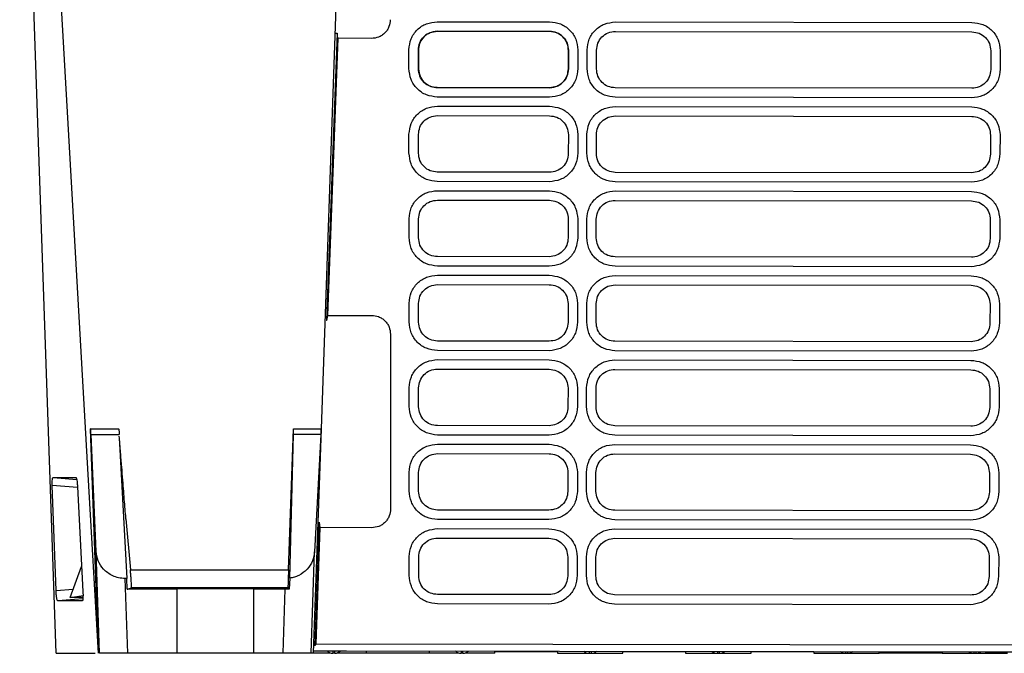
# Model space of a CAD drawing. Extents: x 51 to 741, y 25 to 594.
# Tile 2 of 77: x 261 to 314, y 65 to 99. Entities that reach past the tile are written whole.
import ezdxf

# ---------------------------------------------------------------- set-up
doc = ezdxf.new("R2010")
doc.units = 0
doc.layers.get('0').update_dxf_attribs({"linetype": 'CONTINUOUS'})

msp = doc.modelspace()

# ---------------------------------------------------------------- linework, layer by layer
at = {"color": 7, "linetype": 'Continuous'}
for p, q in [((262.988, 65.156), (261.032, 121.156)), ((277.157, 77.149), (278.471, 114.795)), ((283.346, 98.913), (289.347, 98.905)), ((283.346, 98.407), (289.347, 98.399)), ((283.346, 98.403), (283.346, 98.407)), ((289.347, 98.395), (283.346, 98.403)), ((289.347, 98.395), (289.347, 98.399)), ((292.86, 98.394), (311.913, 98.369)), ((292.861, 98.9), (311.914, 98.875)), ((277.989, 98.301), (277.433, 82.937)), ((278.024, 98.031), (277.487, 83.205)), ((277.895, 98.301), (277.989, 98.301)), ((278.024, 98.031), (277.989, 98.301)), ((279.825, 98.017), (278.024, 98.031)), ((279.832, 98.017), (279.825, 98.017)), ((281.831, 96.413), (281.831, 97.416)), ((282.337, 96.396), (282.337, 97.399)), ((282.337, 97.399), (282.34, 97.399)), ((282.34, 97.399), (282.341, 96.396)), ((290.348, 96.387), (290.349, 97.39)), ((290.349, 97.39), (290.353, 97.39)), ((290.353, 97.39), (290.351, 96.387)), ((290.859, 97.407), (290.858, 96.404)), ((291.344, 96.403), (291.345, 97.407)), ((291.85, 96.385), (291.852, 97.389)), ((312.919, 97.359), (312.916, 96.356)), ((313.426, 97.375), (313.423, 96.372)), ((282.341, 96.396), (282.337, 96.396)), ((290.348, 96.387), (290.351, 96.387)), ((283.344, 95.393), (283.344, 95.389)), ((283.344, 95.393), (289.343, 95.385)), ((289.343, 95.382), (283.344, 95.389)), ((289.343, 95.385), (289.343, 95.382)), ((311.907, 95.352), (292.857, 95.377)), ((289.342, 94.875), (283.343, 94.883)), ((311.907, 94.846), (292.856, 94.871)), ((283.349, 94.397), (289.341, 94.39)), ((292.855, 94.385), (311.9, 94.36)), ((283.348, 93.891), (289.341, 93.883)), ((292.855, 93.879), (311.899, 93.854)), ((281.833, 91.898), (281.833, 92.901)), ((282.34, 91.88), (282.339, 92.884)), ((290.347, 92.875), (290.345, 91.872)), ((290.853, 92.892), (290.852, 91.889)), ((291.338, 91.888), (291.339, 92.891)), ((291.844, 91.87), (291.846, 92.873)), ((312.905, 92.844), (312.902, 91.841)), ((313.412, 92.86), (313.408, 91.856)), ((289.337, 90.866), (283.346, 90.874)), ((311.893, 90.837), (292.851, 90.862)), ((289.336, 90.36), (283.345, 90.368)), ((311.893, 90.331), (292.85, 90.356)), ((283.351, 89.882), (289.335, 89.874)), ((292.849, 89.87), (311.885, 89.845)), ((283.35, 89.376), (289.335, 89.368)), ((292.849, 89.364), (311.885, 89.339)), ((281.836, 87.383), (281.835, 88.386)), ((282.342, 87.365), (282.342, 88.369)), ((290.341, 88.36), (290.34, 87.357)), ((290.847, 88.377), (290.846, 87.373)), ((291.332, 87.373), (291.333, 88.376)), ((291.839, 87.355), (291.84, 88.358)), ((312.891, 88.329), (312.888, 87.325)), ((313.397, 88.345), (313.394, 87.341)), ((289.331, 86.351), (283.348, 86.359)), ((311.879, 86.322), (292.845, 86.346)), ((289.33, 85.845), (283.348, 85.853)), ((311.878, 85.816), (292.844, 85.84)), ((283.353, 85.367), (289.329, 85.359)), ((292.843, 85.354), (311.871, 85.33)), ((283.353, 84.861), (289.329, 84.853)), ((292.843, 84.848), (311.871, 84.824)), ((281.838, 82.867), (281.838, 83.871)), ((282.345, 82.85), (282.344, 83.853)), ((290.335, 83.845), (290.334, 82.841)), ((290.841, 83.862), (290.84, 82.858)), ((291.326, 82.858), (291.328, 83.861)), ((291.833, 82.839), (291.834, 83.843)), ((312.877, 83.813), (312.874, 82.81)), ((313.383, 83.829), (313.38, 82.826)), ((277.487, 83.205), (277.433, 82.937)), ((277.487, 83.205), (279.833, 83.217)), ((277.433, 82.937), (277.414, 82.937)), ((280.842, 82.215), (280.847, 72.868)), ((289.325, 81.836), (283.351, 81.844)), ((311.865, 81.806), (292.839, 81.831)), ((289.324, 81.33), (283.35, 81.338)), ((311.864, 81.3), (292.838, 81.325)), ((283.356, 80.852), (289.324, 80.844)), ((292.837, 80.839), (311.857, 80.814)), ((283.355, 80.346), (289.323, 80.338)), ((292.837, 80.333), (311.856, 80.308)), ((281.84, 78.352), (281.84, 79.355)), ((282.347, 78.335), (282.346, 79.338)), ((290.329, 79.33), (290.328, 78.326)), ((290.835, 79.346), (290.834, 78.343)), ((291.32, 78.342), (291.322, 79.346)), ((291.827, 78.324), (291.828, 79.328)), ((312.863, 79.298), (312.86, 78.295)), ((313.369, 79.314), (313.366, 78.311)), ((265.238, 65.155), (264.819, 77.149)), ((264.829, 77.149), (264.819, 77.149)), ((264.829, 77.149), (266.319, 77.149)), ((265.117, 70.589), (264.845, 76.857)), ((264.845, 76.857), (266.346, 76.857)), ((275.393, 69.612), (275.657, 77.149)), ((275.459, 69.169), (275.662, 76.857)), ((275.657, 77.149), (275.667, 77.149)), ((277.114, 76.857), (275.662, 76.857)), ((275.667, 77.149), (277.137, 77.149)), ((276.738, 65.156), (277.157, 77.149)), ((277.114, 76.857), (276.789, 70.577)), ((277.157, 77.149), (277.137, 77.149)), ((289.318, 76.815), (283.352, 76.822)), ((289.319, 77.321), (283.353, 77.328)), ((311.85, 76.785), (292.832, 76.81)), ((311.851, 77.291), (292.833, 77.316)), ((266.355, 76.689), (266.762, 69.154)), ((283.358, 76.336), (289.318, 76.329)), ((292.832, 76.324), (311.843, 76.299)), ((283.358, 75.83), (289.317, 75.823)), ((292.831, 75.818), (311.842, 75.793)), ((281.843, 73.837), (281.842, 74.84)), ((282.349, 73.82), (282.349, 74.823)), ((290.323, 74.814), (290.322, 73.811)), ((290.83, 74.831), (290.828, 73.828)), ((291.314, 73.827), (291.316, 74.831)), ((291.821, 73.809), (291.822, 74.812)), ((312.848, 74.783), (312.845, 73.78)), ((313.355, 74.799), (313.352, 73.796)), ((262.814, 74.558), (264.033, 74.558)), ((262.814, 74.558), (264.077, 74.448)), ((262.976, 68.508), (262.775, 74.129)), ((264.122, 74.051), (264.41, 68.452)), ((289.313, 72.805), (283.355, 72.813)), ((311.837, 72.776), (292.827, 72.801)), ((266.708, 72.346), (266.947, 69.612)), ((277.042, 72.156), (276.803, 65.567)), ((277.042, 72.156), (277.077, 71.887)), ((289.312, 72.299), (283.355, 72.307)), ((311.836, 72.27), (292.826, 72.295)), ((277.077, 71.887), (276.851, 65.656)), ((279.839, 71.865), (277.077, 71.887)), ((279.845, 71.865), (279.839, 71.865)), ((283.361, 71.821), (289.312, 71.813)), ((292.826, 71.809), (311.829, 71.784)), ((283.36, 71.315), (289.311, 71.307)), ((292.825, 71.303), (311.828, 71.278)), ((265.303, 65.156), (265.117, 70.589)), ((276.606, 65.156), (276.789, 70.577)), ((281.845, 69.322), (281.845, 70.325)), ((282.352, 69.304), (282.351, 70.308)), ((290.317, 70.299), (290.316, 69.296)), ((290.824, 70.316), (290.822, 69.313)), ((291.309, 69.312), (291.31, 70.315)), ((291.815, 69.294), (291.816, 70.297)), ((312.834, 70.268), (312.831, 69.264)), ((313.341, 70.284), (313.338, 69.28)), ((263.73, 68.139), (264.341, 69.791)), ((266.947, 69.612), (275.393, 69.612)), ((266.802, 65.156), (266.665, 69.154)), ((266.762, 69.154), (266.665, 69.154)), ((266.778, 68.575), (266.762, 69.154)), ((275.459, 69.169), (275.438, 68.575)), ((269.438, 68.575), (266.778, 68.575)), ((275.368, 68.647), (267.005, 68.647)), ((269.438, 68.609), (269.438, 68.575)), ((269.438, 65.156), (269.438, 68.575)), ((273.538, 68.575), (273.538, 68.609)), ((275.223, 68.575), (273.538, 68.575)), ((273.538, 65.156), (273.538, 68.575)), ((275.107, 65.156), (275.223, 68.575)), ((275.438, 68.575), (275.223, 68.575)), ((275.368, 68.647), (275.438, 68.575)), ((264.407, 68.068), (263.067, 67.953)), ((264.374, 67.953), (263.067, 67.953)), ((263.73, 68.139), (264.415, 68.239)), ((264.412, 68.138), (263.73, 68.139)), ((289.307, 68.29), (283.358, 68.298)), ((311.822, 68.261), (292.821, 68.286)), ((289.306, 67.784), (283.357, 67.792)), ((311.822, 67.755), (292.82, 67.779)), ((276.742, 65.289), (278.489, 65.286)), ((276.803, 65.567), (276.752, 65.567)), ((276.851, 65.656), (276.803, 65.567)), ((276.851, 65.656), (328.511, 65.589)), ((278.489, 65.286), (312.625, 65.242)), ((279.563, 65.156), (279.563, 65.285)), ((282.912, 65.281), (282.913, 65.156)), ((286.413, 65.156), (286.413, 65.276)), ((289.762, 65.237), (286.413, 65.237)), ((289.762, 65.272), (289.763, 65.156)), ((293.263, 65.156), (293.263, 65.267)), ((296.612, 65.237), (293.263, 65.237)), ((296.612, 65.263), (296.613, 65.156)), ((300.113, 65.156), (300.113, 65.258)), ((303.462, 65.237), (300.113, 65.237)), ((303.462, 65.254), (303.463, 65.156)), ((306.963, 65.156), (306.963, 65.249)), ((310.312, 65.245), (310.313, 65.156)), ((312.625, 65.242), (315.637, 65.238)), ((262.988, 65.156), (265.063, 65.156)), ((269.438, 65.156), (266.802, 65.156)), ((273.538, 65.156), (269.438, 65.156)), ((275.107, 65.156), (273.538, 65.156)), ((276.738, 65.156), (276.606, 65.156)), ((277.637, 65.156), (276.738, 65.156)), ((277.863, 65.156), (277.763, 65.156)), ((279.563, 65.156), (277.987, 65.156)), ((282.913, 65.156), (279.563, 65.156)), ((284.487, 65.156), (282.913, 65.156)), ((284.713, 65.156), (284.613, 65.156)), ((286.413, 65.156), (284.837, 65.156)), ((289.763, 65.156), (291.453, 65.156)), ((291.463, 65.156), (291.563, 65.156)), ((291.572, 65.156), (293.263, 65.156)), ((296.613, 65.156), (298.303, 65.156)), ((298.313, 65.156), (298.413, 65.156)), ((298.422, 65.156), (300.113, 65.156)), ((303.463, 65.156), (305.153, 65.156)), ((305.163, 65.156), (305.263, 65.156)), ((305.272, 65.156), (306.963, 65.156)), ((310.313, 65.156), (306.963, 65.156)), ((310.313, 65.156), (312.003, 65.156)), ((312.013, 65.156), (312.113, 65.156)), ((312.122, 65.156), (313.813, 65.156))]:
    msp.add_line(p, q, dxfattribs=at)
at = {"color": 8, "linetype": 'Continuous'}
for p, q in [((264.124, 74.012), (262.775, 74.129)), ((262.976, 68.508), (263.896, 68.588)), ((277.763, 65.287), (277.763, 65.156)), ((277.863, 65.156), (277.863, 65.287)), ((284.613, 65.278), (284.613, 65.156)), ((284.713, 65.156), (284.713, 65.278)), ((291.463, 65.269), (291.463, 65.156)), ((291.563, 65.269), (291.563, 65.156)), ((298.313, 65.26), (298.313, 65.156)), ((298.413, 65.26), (298.413, 65.156)), ((305.163, 65.251), (305.163, 65.156)), ((305.263, 65.251), (305.263, 65.156)), ((312.013, 65.242), (312.013, 65.156)), ((312.113, 65.242), (312.113, 65.156))]:
    msp.add_line(p, q, dxfattribs=at)
at = {"color": 7, "linetype": 'Continuous', "flags": 128}
msp.add_lwpolyline([(265.238, 65.155), (264.692, 74.713), (263.639, 93.155), (262.043, 121.156)], dxfattribs=at)
at = {"color": 7, "linetype": 'Continuous'}
for centre, start, end in [((277.753, 65.556), 222.0469, 270), ((277.872, 65.556), 270, 317.7731), ((284.603, 65.556), 223.801, 270), ((284.722, 65.556), 270, 316.0181), ((291.453, 65.556), 225.6084, 270), ((291.572, 65.556), 270, 314.2097), ((298.303, 65.556), 227.4763, 270), ((298.422, 65.556), 270, 312.3408), ((305.153, 65.556), 229.4132, 270), ((305.272, 65.556), 270, 310.4026), ((312.003, 65.556), 231.43, 270), ((312.122, 65.556), 270, 308.3843)]:
    msp.add_arc(centre, 0.4, start, end, dxfattribs=at)
for points, knots in [([(280.834, 99.021), (280.82, 98.894), (280.8, 98.699), (280.675, 98.465), (280.546, 98.306), (280.386, 98.176), (280.152, 98.051), (279.958, 98.031), (279.832, 98.017)], [0, 0, 0, 0, 0.2399084, 0.3701238, 0.5004012, 0.6304426, 0.760643, 1, 1, 1, 1]), ([(281.831, 97.416), (281.854, 97.614), (281.902, 98.008), (282.251, 98.505), (282.754, 98.845), (283.149, 98.89), (283.346, 98.913)], [0, 0, 0, 0, 0.250373, 0.499866, 0.749446, 1, 1, 1, 1]), ([(289.347, 98.905), (289.545, 98.882), (289.939, 98.836), (290.44, 98.495), (290.788, 97.998), (290.835, 97.604), (290.859, 97.407)], [0, 0, 0, 0, 0.250578, 0.500023, 0.749963, 1, 1, 1, 1]), ([(282.337, 97.399), (282.352, 97.531), (282.381, 97.794), (282.613, 98.128), (282.947, 98.361), (283.213, 98.391), (283.346, 98.407)], [0, 0, 0, 0, 0.249203, 0.49783, 0.748687, 1, 1, 1, 1]), ([(283.346, 98.403), (283.194, 98.383), (282.895, 98.344), (282.566, 98.072), (282.374, 97.743), (282.352, 97.515), (282.34, 97.399)], [0, 0, 0, 0, 0.287801, 0.565641, 0.780554, 1, 1, 1, 1]), ([(289.347, 98.399), (289.48, 98.383), (289.744, 98.353), (290.078, 98.119), (290.308, 97.785), (290.338, 97.522), (290.353, 97.39)], [0, 0, 0, 0, 0.251679, 0.501359, 0.751209, 1, 1, 1, 1]), ([(290.349, 97.39), (290.345, 97.458), (290.337, 97.594), (290.255, 97.849), (290.068, 98.125), (289.736, 98.351), (289.477, 98.38), (289.347, 98.395)], [0, 0, 0, 0, 0.129303, 0.258655, 0.508801, 0.752291, 1, 1, 1, 1]), ([(291.345, 97.407), (291.369, 97.604), (291.417, 97.997), (291.767, 98.493), (292.27, 98.833), (292.664, 98.878), (292.861, 98.9)], [0, 0, 0, 0, 0.250372, 0.499866, 0.749431, 1, 1, 1, 1]), ([(291.852, 97.389), (291.867, 97.52), (291.896, 97.783), (292.128, 98.116), (292.462, 98.348), (292.728, 98.379), (292.86, 98.394)], [0, 0, 0, 0, 0.249203, 0.497835, 0.748689, 1, 1, 1, 1]), ([(311.914, 98.875), (312.111, 98.852), (312.506, 98.807), (313.008, 98.465), (313.356, 97.966), (313.402, 97.572), (313.426, 97.375)], [0, 0, 0, 0, 0.250564, 0.500022, 0.74994, 1, 1, 1, 1]), ([(311.913, 98.369), (312.046, 98.354), (312.312, 98.324), (312.645, 98.088), (312.875, 97.754), (312.905, 97.491), (312.919, 97.359)], [0, 0, 0, 0, 0.251685, 0.5013596, 0.7512128, 1, 1, 1, 1]), ([(283.343, 94.883), (283.144, 94.907), (282.746, 94.956), (282.244, 95.309), (281.9, 95.816), (281.854, 96.214), (281.831, 96.413)], [0, 0, 0, 0, 0.250238, 0.499893, 0.749617, 1, 1, 1, 1]), ([(283.344, 95.389), (283.212, 95.404), (282.949, 95.434), (282.616, 95.665), (282.384, 95.999), (282.353, 96.263), (282.337, 96.396)], [0, 0, 0, 0, 0.249185, 0.497837, 0.74871, 1, 1, 1, 1]), ([(282.341, 96.396), (282.361, 96.244), (282.401, 95.946), (282.673, 95.619), (283.001, 95.427), (283.229, 95.404), (283.344, 95.393)], [0, 0, 0, 0, 0.2881047, 0.5660548, 0.7809021, 1, 1, 1, 1]), ([(290.858, 96.404), (290.835, 96.204), (290.788, 95.806), (290.443, 95.299), (289.94, 94.947), (289.541, 94.899), (289.342, 94.875)], [0, 0, 0, 0, 0.250447, 0.500003, 0.749828, 1, 1, 1, 1]), ([(290.351, 96.387), (290.336, 96.254), (290.306, 95.99), (290.071, 95.656), (289.737, 95.426), (289.474, 95.396), (289.343, 95.382)], [0, 0, 0, 0, 0.251717, 0.501357, 0.751244, 1, 1, 1, 1]), ([(289.343, 95.385), (289.494, 95.405), (289.792, 95.444), (290.121, 95.716), (290.314, 96.044), (290.336, 96.272), (290.348, 96.387)], [0, 0, 0, 0, 0.287795, 0.565628, 0.78055, 1, 1, 1, 1]), ([(292.856, 94.871), (292.656, 94.895), (292.258, 94.943), (291.756, 95.297), (291.413, 95.805), (291.367, 96.204), (291.344, 96.403)], [0, 0, 0, 0, 0.250315, 0.49987, 0.749573, 1, 1, 1, 1]), ([(292.857, 95.377), (292.725, 95.392), (292.462, 95.422), (292.129, 95.654), (291.896, 95.988), (291.866, 96.253), (291.85, 96.385)], [0, 0, 0, 0, 0.249159, 0.497813, 0.748655, 1, 1, 1, 1]), ([(313.423, 96.372), (313.399, 96.172), (313.352, 95.775), (313.007, 95.269), (312.504, 94.917), (312.106, 94.87), (311.907, 94.846)], [0, 0, 0, 0, 0.250433, 0.500003, 0.749822, 1, 1, 1, 1]), ([(312.916, 96.356), (312.901, 96.223), (312.87, 95.959), (312.635, 95.626), (312.302, 95.397), (312.039, 95.367), (311.907, 95.352)], [0, 0, 0, 0, 0.2517165, 0.5013568, 0.7512393, 1, 1, 1, 1]), ([(281.833, 92.901), (281.857, 93.099), (281.904, 93.493), (282.254, 93.99), (282.757, 94.33), (283.151, 94.375), (283.349, 94.397)], [0, 0, 0, 0, 0.250365, 0.499863, 0.749434, 1, 1, 1, 1]), ([(289.341, 94.39), (289.539, 94.367), (289.933, 94.321), (290.434, 93.98), (290.782, 93.483), (290.83, 93.089), (290.853, 92.892)], [0, 0, 0, 0, 0.250596, 0.500025, 0.749946, 1, 1, 1, 1]), ([(291.339, 92.891), (291.363, 93.089), (291.411, 93.482), (291.761, 93.978), (292.264, 94.317), (292.658, 94.362), (292.855, 94.385)], [0, 0, 0, 0, 0.250371, 0.499866, 0.749431, 1, 1, 1, 1]), ([(311.9, 94.36), (312.097, 94.337), (312.492, 94.292), (312.994, 93.949), (313.342, 93.451), (313.388, 93.057), (313.412, 92.86)], [0, 0, 0, 0, 0.250605, 0.500024, 0.749932, 1, 1, 1, 1]), ([(282.339, 92.884), (282.354, 93.016), (282.383, 93.279), (282.615, 93.612), (282.95, 93.846), (283.215, 93.876), (283.348, 93.891)], [0, 0, 0, 0, 0.249202, 0.497827, 0.748689, 1, 1, 1, 1]), ([(289.341, 93.883), (289.474, 93.868), (289.739, 93.838), (290.072, 93.603), (290.302, 93.27), (290.332, 93.007), (290.347, 92.875)], [0, 0, 0, 0, 0.251679, 0.501361, 0.75121, 1, 1, 1, 1]), ([(291.846, 92.873), (291.861, 93.005), (291.89, 93.268), (292.123, 93.601), (292.457, 93.833), (292.722, 93.864), (292.855, 93.879)], [0, 0, 0, 0, 0.249203, 0.497834, 0.748689, 1, 1, 1, 1]), ([(311.899, 93.854), (312.032, 93.839), (312.297, 93.808), (312.631, 93.573), (312.861, 93.239), (312.89, 92.975), (312.905, 92.844)], [0, 0, 0, 0, 0.2516817, 0.5013585, 0.7512146, 1, 1, 1, 1]), ([(283.345, 90.368), (283.146, 90.391), (282.747, 90.438), (282.247, 90.794), (281.901, 91.3), (281.856, 91.699), (281.833, 91.898)], [0, 0, 0, 0, 0.2499664, 0.4999391, 0.7499498, 1, 1, 1, 1]), ([(283.346, 90.874), (283.214, 90.889), (282.952, 90.919), (282.619, 91.15), (282.386, 91.483), (282.355, 91.748), (282.34, 91.88)], [0, 0, 0, 0, 0.2491867, 0.4978368, 0.7487085, 1, 1, 1, 1]), ([(290.852, 91.889), (290.829, 91.689), (290.783, 91.291), (290.437, 90.784), (289.934, 90.432), (289.535, 90.384), (289.336, 90.36)], [0, 0, 0, 0, 0.250467, 0.500005, 0.749824, 1, 1, 1, 1]), ([(290.345, 91.872), (290.33, 91.739), (290.3, 91.474), (290.065, 91.141), (289.731, 90.911), (289.468, 90.881), (289.337, 90.866)], [0, 0, 0, 0, 0.251719, 0.501359, 0.751244, 1, 1, 1, 1]), ([(292.85, 90.356), (292.65, 90.38), (292.252, 90.428), (291.75, 90.782), (291.407, 91.29), (291.361, 91.689), (291.338, 91.888)], [0, 0, 0, 0, 0.250361, 0.499873, 0.749557, 1, 1, 1, 1]), ([(292.851, 90.862), (292.719, 90.877), (292.456, 90.906), (292.123, 91.138), (291.89, 91.472), (291.86, 91.737), (291.844, 91.87)], [0, 0, 0, 0, 0.249157, 0.497814, 0.748657, 1, 1, 1, 1]), ([(313.408, 91.856), (313.386, 91.657), (313.34, 91.259), (312.992, 90.754), (312.49, 90.4), (312.092, 90.354), (311.893, 90.331)], [0, 0, 0, 0, 0.250023, 0.500029, 0.750074, 1, 1, 1, 1]), ([(312.902, 91.841), (312.887, 91.708), (312.856, 91.444), (312.621, 91.111), (312.288, 90.882), (312.024, 90.852), (311.893, 90.837)], [0, 0, 0, 0, 0.251716, 0.501356, 0.751239, 1, 1, 1, 1]), ([(281.835, 88.386), (281.859, 88.583), (281.906, 88.977), (282.256, 89.474), (282.759, 89.814), (283.153, 89.86), (283.351, 89.882)], [0, 0, 0, 0, 0.250365, 0.499863, 0.749434, 1, 1, 1, 1]), ([(289.335, 89.874), (289.533, 89.851), (289.927, 89.806), (290.428, 89.465), (290.776, 88.967), (290.824, 88.574), (290.847, 88.377)], [0, 0, 0, 0, 0.2506, 0.500026, 0.74995, 1, 1, 1, 1]), ([(291.333, 88.376), (291.357, 88.573), (291.405, 88.967), (291.755, 89.463), (292.258, 89.802), (292.652, 89.847), (292.849, 89.87)], [0, 0, 0, 0, 0.250372, 0.499866, 0.749431, 1, 1, 1, 1]), ([(311.885, 89.845), (312.083, 89.822), (312.478, 89.776), (312.98, 89.434), (313.327, 88.936), (313.374, 88.542), (313.397, 88.345)], [0, 0, 0, 0, 0.250565, 0.500022, 0.74994, 1, 1, 1, 1]), ([(282.342, 88.369), (282.356, 88.5), (282.386, 88.763), (282.618, 89.097), (282.952, 89.33), (283.218, 89.361), (283.35, 89.376)], [0, 0, 0, 0, 0.249202, 0.497827, 0.748689, 1, 1, 1, 1]), ([(289.335, 89.368), (289.468, 89.353), (289.733, 89.323), (290.066, 89.088), (290.296, 88.754), (290.326, 88.491), (290.341, 88.36)], [0, 0, 0, 0, 0.25168, 0.501361, 0.75121, 1, 1, 1, 1]), ([(291.84, 88.358), (291.855, 88.49), (291.885, 88.752), (292.117, 89.085), (292.451, 89.318), (292.716, 89.348), (292.849, 89.364)], [0, 0, 0, 0, 0.249203, 0.497835, 0.74869, 1, 1, 1, 1]), ([(311.885, 89.339), (312.018, 89.323), (312.283, 89.293), (312.617, 89.058), (312.847, 88.724), (312.876, 88.46), (312.891, 88.329)], [0, 0, 0, 0, 0.251685, 0.50136, 0.751213, 1, 1, 1, 1]), ([(283.348, 85.853), (283.149, 85.876), (282.75, 85.923), (282.25, 86.278), (281.904, 86.784), (281.858, 87.183), (281.836, 87.383)], [0, 0, 0, 0, 0.2496666, 0.4994583, 0.7493949, 1, 1, 1, 1]), ([(283.348, 86.359), (283.217, 86.374), (282.954, 86.403), (282.621, 86.635), (282.388, 86.968), (282.358, 87.233), (282.342, 87.365)], [0, 0, 0, 0, 0.2491867, 0.4978368, 0.7487085, 1, 1, 1, 1]), ([(290.846, 87.373), (290.824, 87.174), (290.779, 86.776), (290.431, 86.27), (289.93, 85.915), (289.53, 85.868), (289.33, 85.845)], [0, 0, 0, 0, 0.24975, 0.499494, 0.749387, 1, 1, 1, 1]), ([(290.34, 87.357), (290.324, 87.224), (290.294, 86.959), (290.059, 86.626), (289.726, 86.396), (289.462, 86.366), (289.331, 86.351)], [0, 0, 0, 0, 0.251723, 0.501362, 0.751245, 1, 1, 1, 1]), ([(292.844, 85.84), (292.645, 85.865), (292.246, 85.913), (291.744, 86.267), (291.401, 86.775), (291.355, 87.173), (291.332, 87.373)], [0, 0, 0, 0, 0.2503155, 0.4998705, 0.7495732, 1, 1, 1, 1]), ([(292.845, 86.346), (292.713, 86.361), (292.45, 86.391), (292.117, 86.623), (291.884, 86.957), (291.854, 87.222), (291.839, 87.355)], [0, 0, 0, 0, 0.2491592, 0.4978135, 0.7486552, 1, 1, 1, 1]), ([(313.394, 87.341), (313.371, 87.142), (313.324, 86.744), (312.979, 86.238), (312.476, 85.887), (312.078, 85.839), (311.878, 85.816)], [0, 0, 0, 0, 0.250433, 0.500003, 0.749822, 1, 1, 1, 1]), ([(312.888, 87.325), (312.872, 87.193), (312.842, 86.928), (312.607, 86.596), (312.273, 86.366), (312.01, 86.336), (311.879, 86.322)], [0, 0, 0, 0, 0.251716, 0.501357, 0.751239, 1, 1, 1, 1]), ([(281.838, 83.871), (281.861, 84.068), (281.909, 84.462), (282.258, 84.959), (282.761, 85.299), (283.156, 85.344), (283.353, 85.367)], [0, 0, 0, 0, 0.250358, 0.499865, 0.749436, 1, 1, 1, 1]), ([(289.329, 85.359), (289.527, 85.336), (289.921, 85.291), (290.422, 84.949), (290.77, 84.452), (290.818, 84.059), (290.841, 83.862)], [0, 0, 0, 0, 0.250596, 0.500024, 0.749953, 1, 1, 1, 1]), ([(291.328, 83.861), (291.352, 84.058), (291.399, 84.452), (291.749, 84.948), (292.252, 85.287), (292.646, 85.332), (292.843, 85.354)], [0, 0, 0, 0, 0.250371, 0.499866, 0.749431, 1, 1, 1, 1]), ([(311.871, 85.33), (312.069, 85.307), (312.463, 85.261), (312.965, 84.919), (313.313, 84.421), (313.36, 84.027), (313.383, 83.829)], [0, 0, 0, 0, 0.250612, 0.500024, 0.749922, 1, 1, 1, 1]), ([(282.344, 83.853), (282.359, 83.985), (282.388, 84.248), (282.62, 84.582), (282.954, 84.815), (283.22, 84.846), (283.353, 84.861)], [0, 0, 0, 0, 0.249204, 0.49783, 0.74869, 1, 1, 1, 1]), ([(289.329, 84.853), (289.462, 84.838), (289.727, 84.807), (290.06, 84.573), (290.29, 84.239), (290.32, 83.976), (290.335, 83.845)], [0, 0, 0, 0, 0.251679, 0.501358, 0.751208, 1, 1, 1, 1]), ([(291.834, 83.843), (291.849, 83.974), (291.879, 84.237), (292.111, 84.57), (292.445, 84.803), (292.71, 84.833), (292.843, 84.848)], [0, 0, 0, 0, 0.249203, 0.4978345, 0.7486892, 1, 1, 1, 1]), ([(311.871, 84.824), (312.004, 84.808), (312.269, 84.778), (312.603, 84.543), (312.833, 84.208), (312.862, 83.945), (312.877, 83.813)], [0, 0, 0, 0, 0.251683, 0.501359, 0.751215, 1, 1, 1, 1]), ([(279.833, 83.217), (279.959, 83.204), (280.155, 83.185), (280.39, 83.06), (280.551, 82.931), (280.682, 82.771), (280.808, 82.537), (280.829, 82.342), (280.842, 82.215)], [0, 0, 0, 0, 0.239558, 0.369812, 0.500198, 0.63038, 0.760713, 1, 1, 1, 1]), ([(283.35, 81.338), (283.151, 81.362), (282.753, 81.41), (282.251, 81.763), (281.907, 82.27), (281.861, 82.668), (281.838, 82.867)], [0, 0, 0, 0, 0.250218, 0.499893, 0.74962, 1, 1, 1, 1]), ([(283.351, 81.844), (283.219, 81.859), (282.956, 81.888), (282.624, 82.12), (282.391, 82.453), (282.36, 82.718), (282.345, 82.85)], [0, 0, 0, 0, 0.249187, 0.49784, 0.74871, 1, 1, 1, 1]), ([(290.84, 82.858), (290.817, 82.659), (290.771, 82.26), (290.425, 81.753), (289.922, 81.401), (289.524, 81.354), (289.324, 81.33)], [0, 0, 0, 0, 0.2504673, 0.5000026, 0.7498178, 1, 1, 1, 1]), ([(290.334, 82.841), (290.318, 82.709), (290.288, 82.444), (290.054, 82.111), (289.72, 81.881), (289.456, 81.851), (289.325, 81.836)], [0, 0, 0, 0, 0.251717, 0.501357, 0.751243, 1, 1, 1, 1]), ([(292.838, 81.325), (292.639, 81.349), (292.24, 81.398), (291.738, 81.752), (291.395, 82.26), (291.349, 82.658), (291.326, 82.858)], [0, 0, 0, 0, 0.250361, 0.499873, 0.749557, 1, 1, 1, 1]), ([(292.839, 81.831), (292.707, 81.846), (292.444, 81.876), (292.111, 82.108), (291.878, 82.442), (291.848, 82.707), (291.833, 82.839)], [0, 0, 0, 0, 0.249157, 0.497814, 0.748657, 1, 1, 1, 1]), ([(313.38, 82.826), (313.357, 82.627), (313.31, 82.229), (312.964, 81.723), (312.461, 81.372), (312.063, 81.324), (311.864, 81.3)], [0, 0, 0, 0, 0.25044, 0.500003, 0.749826, 1, 1, 1, 1]), ([(312.874, 82.81), (312.858, 82.677), (312.828, 82.413), (312.593, 82.081), (312.259, 81.851), (311.996, 81.821), (311.865, 81.806)], [0, 0, 0, 0, 0.251715, 0.501355, 0.751239, 1, 1, 1, 1]), ([(281.84, 79.355), (281.864, 79.553), (281.911, 79.947), (282.261, 80.444), (282.764, 80.784), (283.158, 80.829), (283.356, 80.852)], [0, 0, 0, 0, 0.250372, 0.499865, 0.749434, 1, 1, 1, 1]), ([(289.324, 80.844), (289.521, 80.821), (289.915, 80.775), (290.416, 80.434), (290.765, 79.937), (290.812, 79.543), (290.835, 79.346)], [0, 0, 0, 0, 0.250585, 0.500023, 0.74992, 1, 1, 1, 1]), ([(291.322, 79.346), (291.346, 79.543), (291.394, 79.936), (291.744, 80.432), (292.246, 80.772), (292.64, 80.817), (292.837, 80.839)], [0, 0, 0, 0, 0.250371, 0.499865, 0.749431, 1, 1, 1, 1]), ([(311.857, 80.814), (312.055, 80.792), (312.449, 80.746), (312.951, 80.404), (313.299, 79.906), (313.346, 79.511), (313.369, 79.314)], [0, 0, 0, 0, 0.2506118, 0.5000242, 0.7499221, 1, 1, 1, 1]), ([(282.346, 79.338), (282.361, 79.47), (282.39, 79.733), (282.622, 80.067), (282.957, 80.3), (283.222, 80.33), (283.355, 80.346)], [0, 0, 0, 0, 0.249203, 0.497829, 0.748688, 1, 1, 1, 1]), ([(289.323, 80.338), (289.456, 80.323), (289.721, 80.292), (290.054, 80.058), (290.284, 79.724), (290.314, 79.461), (290.329, 79.33)], [0, 0, 0, 0, 0.251679, 0.501361, 0.751212, 1, 1, 1, 1]), ([(291.828, 79.328), (291.843, 79.459), (291.873, 79.722), (292.105, 80.055), (292.439, 80.288), (292.704, 80.318), (292.837, 80.333)], [0, 0, 0, 0, 0.249203, 0.497834, 0.748689, 1, 1, 1, 1]), ([(311.856, 80.308), (311.99, 80.293), (312.255, 80.263), (312.588, 80.028), (312.818, 79.693), (312.848, 79.43), (312.863, 79.298)], [0, 0, 0, 0, 0.2516827, 0.5013595, 0.7512149, 1, 1, 1, 1]), ([(283.352, 76.822), (283.153, 76.846), (282.755, 76.895), (282.253, 77.248), (281.91, 77.755), (281.864, 78.153), (281.84, 78.352)], [0, 0, 0, 0, 0.250214, 0.499894, 0.749651, 1, 1, 1, 1]), ([(283.353, 77.328), (283.222, 77.343), (282.959, 77.373), (282.626, 77.604), (282.393, 77.938), (282.362, 78.202), (282.347, 78.335)], [0, 0, 0, 0, 0.249185, 0.497839, 0.74871, 1, 1, 1, 1]), ([(290.834, 78.343), (290.811, 78.144), (290.765, 77.745), (290.419, 77.238), (289.916, 76.886), (289.518, 76.838), (289.318, 76.815)], [0, 0, 0, 0, 0.250449, 0.500002, 0.74982, 1, 1, 1, 1]), ([(290.328, 78.326), (290.313, 78.193), (290.282, 77.929), (290.048, 77.596), (289.714, 77.365), (289.45, 77.336), (289.319, 77.321)], [0, 0, 0, 0, 0.251717, 0.501357, 0.751244, 1, 1, 1, 1]), ([(292.832, 76.81), (292.633, 76.834), (292.234, 76.883), (291.732, 77.236), (291.389, 77.745), (291.343, 78.143), (291.32, 78.342)], [0, 0, 0, 0, 0.250361, 0.499873, 0.749557, 1, 1, 1, 1]), ([(292.833, 77.316), (292.701, 77.331), (292.438, 77.361), (292.105, 77.593), (291.872, 77.927), (291.842, 78.192), (291.827, 78.324)], [0, 0, 0, 0, 0.249157, 0.4978138, 0.7486571, 1, 1, 1, 1]), ([(313.366, 78.311), (313.342, 78.112), (313.296, 77.714), (312.95, 77.208), (312.447, 76.856), (312.049, 76.809), (311.85, 76.785)], [0, 0, 0, 0, 0.25044, 0.500003, 0.749826, 1, 1, 1, 1]), ([(312.86, 78.295), (312.844, 78.162), (312.814, 77.898), (312.579, 77.565), (312.245, 77.336), (311.982, 77.306), (311.851, 77.291)], [0, 0, 0, 0, 0.2517153, 0.5013554, 0.7512389, 1, 1, 1, 1]), ([(264.845, 76.857), (264.843, 76.903), (264.839, 76.994), (264.833, 77.115), (264.83, 77.136), (264.829, 77.149)], [0, 0, 0, 0, 0.268983, 0.525656, 1, 1, 1, 1]), ([(266.319, 77.149), (266.321, 77.146), (266.325, 77.14), (266.332, 77.105), (266.335, 77.082), (266.336, 77.075), (266.34, 77.024), (266.343, 76.94), (266.346, 76.857)], [0, 0, 0, 0, 0.2506327, 0.4342587, 0.4825604, 0.4997195, 0.5018072, 1, 1, 1, 1]), ([(275.662, 76.857), (275.665, 76.941), (275.669, 77.109), (275.667, 77.136), (275.667, 77.149)], [0, 0, 0, 0, 0.504934, 1, 1, 1, 1]), ([(277.137, 77.149), (277.134, 77.136), (277.128, 77.108), (277.119, 76.941), (277.114, 76.857)], [0, 0, 0, 0, 0.49993, 1, 1, 1, 1]), ([(266.716, 72.255), (266.688, 72.578), (266.631, 73.244), (266.561, 74.241), (266.485, 75.128), (266.417, 75.921), (266.373, 76.47), (266.349, 76.759)], [0, 0, 0, 0, 0.248025, 0.510586, 0.666243, 0.824838, 1, 1, 1, 1]), ([(281.842, 74.84), (281.866, 75.038), (281.913, 75.432), (282.263, 75.929), (282.766, 76.269), (283.161, 76.314), (283.358, 76.336)], [0, 0, 0, 0, 0.250372, 0.499865, 0.749434, 1, 1, 1, 1]), ([(289.318, 76.329), (289.515, 76.306), (289.909, 76.26), (290.411, 75.919), (290.759, 75.422), (290.806, 75.028), (290.83, 74.831)], [0, 0, 0, 0, 0.250585, 0.500023, 0.74992, 1, 1, 1, 1]), ([(291.316, 74.831), (291.34, 75.028), (291.388, 75.421), (291.738, 75.917), (292.24, 76.256), (292.634, 76.301), (292.832, 76.324)], [0, 0, 0, 0, 0.250371, 0.499865, 0.749431, 1, 1, 1, 1]), ([(311.843, 76.299), (312.041, 76.276), (312.435, 76.231), (312.937, 75.888), (313.285, 75.39), (313.332, 74.996), (313.355, 74.799)], [0, 0, 0, 0, 0.250612, 0.500024, 0.749922, 1, 1, 1, 1]), ([(282.349, 74.823), (282.363, 74.955), (282.393, 75.218), (282.625, 75.551), (282.959, 75.785), (283.225, 75.815), (283.358, 75.83)], [0, 0, 0, 0, 0.249203, 0.497829, 0.748688, 1, 1, 1, 1]), ([(289.317, 75.823), (289.45, 75.807), (289.715, 75.777), (290.048, 75.542), (290.278, 75.209), (290.308, 74.946), (290.323, 74.814)], [0, 0, 0, 0, 0.251679, 0.501361, 0.751212, 1, 1, 1, 1]), ([(291.822, 74.812), (291.837, 74.944), (291.867, 75.207), (292.099, 75.54), (292.433, 75.772), (292.698, 75.803), (292.831, 75.818)], [0, 0, 0, 0, 0.249203, 0.497834, 0.748689, 1, 1, 1, 1]), ([(311.842, 75.793), (311.975, 75.778), (312.241, 75.747), (312.574, 75.512), (312.804, 75.178), (312.834, 74.914), (312.848, 74.783)], [0, 0, 0, 0, 0.251683, 0.501359, 0.751215, 1, 1, 1, 1]), ([(262.775, 74.129), (262.774, 74.187), (262.771, 74.304), (262.778, 74.442), (262.793, 74.539), (262.807, 74.551), (262.814, 74.558)], [0, 0, 0, 0, 0.251771, 0.499482, 0.738615, 1, 1, 1, 1]), ([(264.033, 74.558), (264.042, 74.551), (264.054, 74.541), (264.072, 74.478), (264.089, 74.392), (264.109, 74.249), (264.117, 74.117), (264.122, 74.051)], [0, 0, 0, 0, 0.236614, 0.365149, 0.500224, 0.749796, 1, 1, 1, 1]), ([(283.355, 72.307), (283.156, 72.331), (282.758, 72.379), (282.256, 72.733), (281.912, 73.24), (281.866, 73.638), (281.843, 73.837)], [0, 0, 0, 0, 0.250214, 0.499894, 0.749651, 1, 1, 1, 1]), ([(283.355, 72.813), (283.224, 72.828), (282.961, 72.858), (282.628, 73.089), (282.395, 73.423), (282.365, 73.687), (282.349, 73.82)], [0, 0, 0, 0, 0.249185, 0.497839, 0.74871, 1, 1, 1, 1]), ([(290.828, 73.828), (290.805, 73.628), (290.759, 73.23), (290.414, 72.723), (289.91, 72.371), (289.512, 72.323), (289.312, 72.299)], [0, 0, 0, 0, 0.250449, 0.500002, 0.74982, 1, 1, 1, 1]), ([(290.322, 73.811), (290.307, 73.678), (290.276, 73.413), (290.042, 73.08), (289.708, 72.85), (289.444, 72.82), (289.313, 72.805)], [0, 0, 0, 0, 0.251717, 0.501357, 0.751244, 1, 1, 1, 1]), ([(292.826, 72.295), (292.627, 72.319), (292.228, 72.367), (291.726, 72.721), (291.383, 73.229), (291.337, 73.628), (291.314, 73.827)], [0, 0, 0, 0, 0.250361, 0.499873, 0.749557, 1, 1, 1, 1]), ([(292.827, 72.801), (292.695, 72.816), (292.432, 72.845), (292.099, 73.077), (291.866, 73.411), (291.836, 73.676), (291.821, 73.809)], [0, 0, 0, 0, 0.249157, 0.497814, 0.748657, 1, 1, 1, 1]), ([(313.352, 73.796), (313.328, 73.596), (313.281, 73.199), (312.936, 72.693), (312.433, 72.341), (312.035, 72.294), (311.836, 72.27)], [0, 0, 0, 0, 0.25044, 0.500003, 0.749826, 1, 1, 1, 1]), ([(312.845, 73.78), (312.83, 73.647), (312.799, 73.383), (312.565, 73.05), (312.231, 72.821), (311.968, 72.791), (311.837, 72.776)], [0, 0, 0, 0, 0.251715, 0.501355, 0.751239, 1, 1, 1, 1]), ([(280.847, 72.868), (280.834, 72.742), (280.813, 72.547), (280.689, 72.313), (280.559, 72.154), (280.4, 72.024), (280.166, 71.899), (279.971, 71.879), (279.845, 71.865)], [0, 0, 0, 0, 0.239908, 0.370124, 0.500401, 0.630443, 0.760643, 1, 1, 1, 1]), ([(281.845, 70.325), (281.868, 70.522), (281.916, 70.916), (282.265, 71.413), (282.768, 71.753), (283.163, 71.799), (283.361, 71.821)], [0, 0, 0, 0, 0.250372, 0.499865, 0.749434, 1, 1, 1, 1]), ([(289.312, 71.813), (289.509, 71.791), (289.903, 71.745), (290.405, 71.404), (290.753, 70.907), (290.8, 70.513), (290.824, 70.316)], [0, 0, 0, 0, 0.250585, 0.500023, 0.74992, 1, 1, 1, 1]), ([(291.31, 70.315), (291.334, 70.512), (291.382, 70.906), (291.732, 71.402), (292.234, 71.741), (292.628, 71.786), (292.826, 71.809)], [0, 0, 0, 0, 0.2503711, 0.4998658, 0.7494308, 1, 1, 1, 1]), ([(311.829, 71.784), (312.026, 71.761), (312.421, 71.715), (312.923, 71.373), (313.271, 70.875), (313.317, 70.481), (313.341, 70.284)], [0, 0, 0, 0, 0.250603, 0.500025, 0.749943, 1, 1, 1, 1]), ([(282.351, 70.308), (282.366, 70.439), (282.395, 70.703), (282.627, 71.036), (282.961, 71.269), (283.227, 71.3), (283.36, 71.315)], [0, 0, 0, 0, 0.249203, 0.497829, 0.748688, 1, 1, 1, 1]), ([(289.311, 71.307), (289.444, 71.292), (289.709, 71.262), (290.042, 71.027), (290.272, 70.693), (290.302, 70.43), (290.317, 70.299)], [0, 0, 0, 0, 0.2516791, 0.5013607, 0.7512124, 1, 1, 1, 1]), ([(291.816, 70.297), (291.831, 70.429), (291.861, 70.691), (292.093, 71.024), (292.427, 71.257), (292.692, 71.287), (292.825, 71.303)], [0, 0, 0, 0, 0.2492034, 0.4978354, 0.7486899, 1, 1, 1, 1]), ([(311.828, 71.278), (311.961, 71.263), (312.227, 71.232), (312.56, 70.997), (312.79, 70.663), (312.82, 70.399), (312.834, 70.268)], [0, 0, 0, 0, 0.251683, 0.50136, 0.751214, 1, 1, 1, 1]), ([(266.665, 69.154), (266.548, 69.162), (266.313, 69.178), (265.995, 69.293), (265.725, 69.454), (265.437, 69.714), (265.188, 70.096), (265.141, 70.425), (265.117, 70.589)], [0, 0, 0, 0, 0.125462, 0.250788, 0.375894, 0.500953, 0.750256, 1, 1, 1, 1]), ([(276.789, 70.577), (276.764, 70.414), (276.714, 70.086), (276.426, 69.645), (276.056, 69.36), (275.716, 69.218), (275.543, 69.185), (275.459, 69.169)], [0, 0, 0, 0, 0.270126, 0.543253, 0.790293, 0.898479, 1, 1, 1, 1]), ([(267.005, 68.647), (267.008, 68.663), (267.012, 68.694), (267.003, 68.909), (266.984, 69.162), (266.965, 69.402), (266.954, 69.54), (266.947, 69.612)], [0, 0, 0, 0, 0.251336, 0.498786, 0.725801, 0.857107, 1, 1, 1, 1]), ([(275.393, 69.612), (275.391, 69.541), (275.386, 69.404), (275.379, 69.164), (275.371, 68.908), (275.366, 68.693), (275.367, 68.662), (275.368, 68.647)], [0, 0, 0, 0, 0.140907, 0.271393, 0.5002, 0.75263, 1, 1, 1, 1]), ([(283.357, 67.792), (283.158, 67.816), (282.76, 67.864), (282.258, 68.217), (281.914, 68.725), (281.868, 69.122), (281.845, 69.322)], [0, 0, 0, 0, 0.250214, 0.499894, 0.749651, 1, 1, 1, 1]), ([(283.358, 68.298), (283.226, 68.313), (282.964, 68.343), (282.631, 68.574), (282.398, 68.907), (282.367, 69.172), (282.352, 69.304)], [0, 0, 0, 0, 0.249185, 0.497839, 0.74871, 1, 1, 1, 1]), ([(290.822, 69.313), (290.799, 69.113), (290.753, 68.715), (290.408, 68.208), (289.904, 67.856), (289.506, 67.808), (289.306, 67.784)], [0, 0, 0, 0, 0.250449, 0.500002, 0.749819, 1, 1, 1, 1]), ([(290.316, 69.296), (290.301, 69.163), (290.271, 68.898), (290.036, 68.565), (289.702, 68.335), (289.438, 68.305), (289.307, 68.29)], [0, 0, 0, 0, 0.251717, 0.501357, 0.751244, 1, 1, 1, 1]), ([(292.82, 67.779), (292.621, 67.804), (292.222, 67.852), (291.72, 68.206), (291.377, 68.714), (291.331, 69.112), (291.309, 69.312)], [0, 0, 0, 0, 0.250316, 0.499871, 0.749573, 1, 1, 1, 1]), ([(292.821, 68.286), (292.689, 68.3), (292.426, 68.33), (292.093, 68.562), (291.86, 68.896), (291.83, 69.161), (291.815, 69.294)], [0, 0, 0, 0, 0.2491593, 0.4978138, 0.7486552, 1, 1, 1, 1]), ([(313.338, 69.28), (313.314, 69.081), (313.267, 68.683), (312.922, 68.177), (312.419, 67.826), (312.021, 67.778), (311.822, 67.755)], [0, 0, 0, 0, 0.250433, 0.500003, 0.749826, 1, 1, 1, 1]), ([(312.831, 69.264), (312.816, 69.132), (312.785, 68.867), (312.55, 68.535), (312.217, 68.305), (311.954, 68.276), (311.822, 68.261)], [0, 0, 0, 0, 0.251716, 0.501356, 0.75124, 1, 1, 1, 1]), ([(263.067, 67.953), (263.062, 67.955), (263.052, 67.961), (263.034, 68.01), (263.015, 68.093), (263, 68.201), (262.989, 68.3), (262.981, 68.404), (262.978, 68.474), (262.976, 68.508)], [0, 0, 0, 0, 0.145982, 0.277996, 0.499358, 0.626997, 0.752803, 0.877045, 1, 1, 1, 1]), ([(264.41, 68.452), (264.412, 68.397), (264.416, 68.306), (264.415, 68.187), (264.411, 68.095), (264.403, 68.023), (264.391, 67.966), (264.38, 67.958), (264.374, 67.953)], [0, 0, 0, 0, 0.21109, 0.345746, 0.499532, 0.655917, 0.791198, 1, 1, 1, 1]), ([(266.778, 68.575), (266.783, 68.576), (266.797, 68.58), (266.835, 68.592), (266.905, 68.615), (266.968, 68.635), (267.005, 68.647)], [0, 0, 0, 0, 0.055145, 0.15686, 0.5, 1, 1, 1, 1]), ([(269.438, 68.609), (269.467, 68.612), (269.511, 68.615), (269.774, 68.619), (270.114, 68.623), (270.683, 68.626), (271.488, 68.628), (272.292, 68.626), (272.861, 68.623), (273.201, 68.619), (273.464, 68.615), (273.509, 68.612), (273.538, 68.609)], [0, 0, 0, 0, 0.1239407, 0.1880607, 0.2517549, 0.3739247, 0.5, 0.6260753, 0.7482451, 0.8119393, 0.8760593, 1, 1, 1, 1]), ([(266.802, 65.156), (266.607, 65.156), (266.217, 65.156), (265.723, 65.156), (265.376, 65.156), (265.327, 65.156), (265.303, 65.156)], [0, 0, 0, 0, 0.249724, 0.499537, 0.749402, 1, 1, 1, 1]), ([(276.606, 65.156), (276.583, 65.156), (276.548, 65.156), (276.359, 65.156), (276.166, 65.156), (275.928, 65.156), (275.582, 65.156), (275.294, 65.156), (275.107, 65.156)], [0, 0, 0, 0, 0.23974, 0.36982, 0.500003, 0.63007, 0.760265, 1, 1, 1, 1]), ([(277.753, 65.156), (277.753, 65.156), (277.754, 65.156), (277.755, 65.156), (277.757, 65.156), (277.759, 65.156), (277.761, 65.156), (277.763, 65.156)], [0, 0, 0, 0, 0.2473781, 0.4983478, 0.5232906, 0.7292898, 1, 1, 1, 1]), ([(277.863, 65.156), (277.864, 65.156), (277.866, 65.156), (277.869, 65.156), (277.871, 65.156), (277.872, 65.156), (277.872, 65.156), (277.872, 65.156)], [0, 0, 0, 0, 0.247378, 0.498348, 0.523291, 0.72929, 1, 1, 1, 1]), ([(284.603, 65.156), (284.603, 65.156), (284.604, 65.156), (284.605, 65.156), (284.607, 65.156), (284.609, 65.156), (284.611, 65.156), (284.613, 65.156)], [0, 0, 0, 0, 0.2473781, 0.4983478, 0.5232906, 0.7292898, 1, 1, 1, 1]), ([(284.713, 65.156), (284.714, 65.156), (284.716, 65.156), (284.719, 65.156), (284.721, 65.156), (284.722, 65.156), (284.722, 65.156), (284.722, 65.156)], [0, 0, 0, 0, 0.247378, 0.498348, 0.523291, 0.72929, 1, 1, 1, 1]), ([(291.453, 65.156), (291.453, 65.156), (291.454, 65.156), (291.455, 65.156), (291.457, 65.156), (291.459, 65.156), (291.461, 65.156), (291.463, 65.156)], [0, 0, 0, 0, 0.247378, 0.498348, 0.523291, 0.72929, 1, 1, 1, 1]), ([(291.563, 65.156), (291.564, 65.156), (291.566, 65.156), (291.569, 65.156), (291.571, 65.156), (291.572, 65.156), (291.572, 65.156), (291.572, 65.156)], [0, 0, 0, 0, 0.2473781, 0.4983478, 0.5232906, 0.7292898, 1, 1, 1, 1]), ([(298.303, 65.156), (298.303, 65.156), (298.304, 65.156), (298.305, 65.156), (298.307, 65.156), (298.309, 65.156), (298.311, 65.156), (298.313, 65.156)], [0, 0, 0, 0, 0.247378, 0.498348, 0.523291, 0.72929, 1, 1, 1, 1]), ([(298.413, 65.156), (298.414, 65.156), (298.416, 65.156), (298.419, 65.156), (298.421, 65.156), (298.422, 65.156), (298.422, 65.156), (298.422, 65.156)], [0, 0, 0, 0, 0.247378, 0.498348, 0.523291, 0.72929, 1, 1, 1, 1]), ([(305.153, 65.156), (305.153, 65.156), (305.154, 65.156), (305.155, 65.156), (305.157, 65.156), (305.159, 65.156), (305.161, 65.156), (305.163, 65.156)], [0, 0, 0, 0, 0.247378, 0.498348, 0.523291, 0.72929, 1, 1, 1, 1]), ([(305.263, 65.156), (305.264, 65.156), (305.266, 65.156), (305.269, 65.156), (305.271, 65.156), (305.272, 65.156), (305.272, 65.156), (305.272, 65.156)], [0, 0, 0, 0, 0.2473781, 0.4983478, 0.5232906, 0.7292898, 1, 1, 1, 1]), ([(312.003, 65.156), (312.003, 65.156), (312.004, 65.156), (312.005, 65.156), (312.007, 65.156), (312.009, 65.156), (312.011, 65.156), (312.013, 65.156)], [0, 0, 0, 0, 0.247378, 0.498348, 0.523291, 0.72929, 1, 1, 1, 1]), ([(312.113, 65.156), (312.114, 65.156), (312.116, 65.156), (312.119, 65.156), (312.121, 65.156), (312.122, 65.156), (312.122, 65.156), (312.122, 65.156)], [0, 0, 0, 0, 0.247378, 0.498348, 0.523291, 0.72929, 1, 1, 1, 1])]:
    msp.add_open_spline(points, degree=3, knots=knots, dxfattribs=at)

doc.saveas('drawing.dxf')
